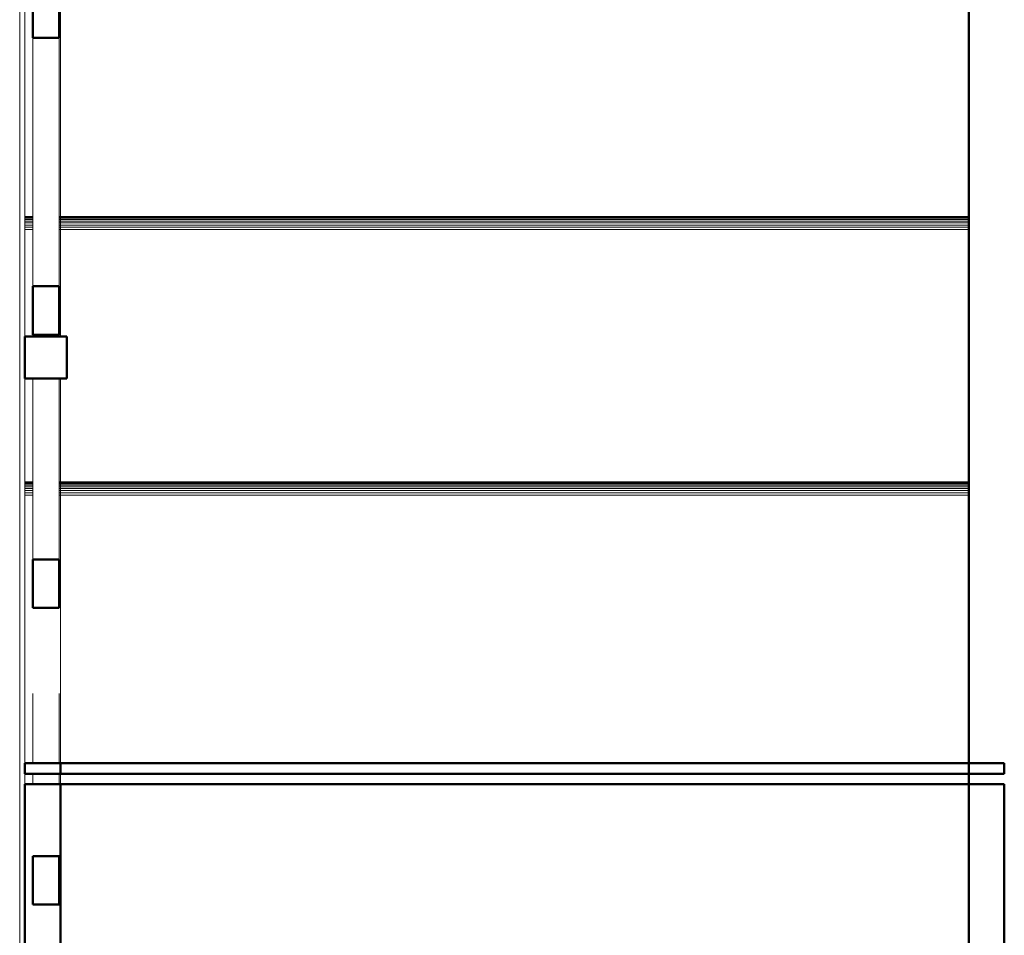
# Model space of a CAD drawing. Header units: millimetres. Extents: x 25610 to 48924, y 4737 to 39616.
# Tile 47 of 84: x 35158 to 36097, y 31914 to 32788. Entities that reach past the tile are written whole.
import ezdxf

# ---------------------------------------------------------------- set-up
doc = ezdxf.new("R2010")
doc.units = ezdxf.units.MM
for name, color, linetype, lineweight in [('A-PART-____-MCUT', 2, 'Continuous', 50), ('A-PART-____-OTLN', 2, 'Continuous', 20), ('A-WALL-____-MCUT', 113, 'Continuous', 50), ('A-WALL-____-OTLN', 113, 'Continuous', 20), ('S-STRS-____-MCUT', 31, 'Continuous', 50), ('S-STRS-____-OTLN', 31, 'Continuous', 20), ('Ограждение', 7, 'Continuous', 20)]:
    doc.layers.add(name, color=color, linetype=linetype, lineweight=lineweight)

# ---------------------------------------------------------------- blocks, each defined once
blk = doc.blocks.new('Прямая форма - V line-609896-В_Этаж 02_Водопровод')
at = {"layer": 'Ограждение', "color": 253}
blk.add_line((155, -2245.56), (155, -365.68), dxfattribs=at)
blk = doc.blocks.new('Прямая форма - Steel - Structural-609897-В_Этаж 02_Водопровод')
blk.add_blockref('Прямая форма - V line-609896-В_Этаж 02_Водопровод', (0, 0))
blk = doc.blocks.new('Прямая форма - RAILING - 017-609914-В_Этаж 02_Водопровод')
blk.add_blockref('Прямая форма - Steel - Structural-609897-В_Этаж 02_Водопровод', (0, 0))
blk = doc.blocks.new('Family - V line-610392-В_Этаж 02_Водопровод')
at = {"layer": 'S-STRS-____-MCUT', "color": 9}
for p, q in [((193.89, -1501.31), (-706.11, -1501.31)), ((-706.11, -1501.31), (-706.11, -1511.31)), ((193.89, -1511.31), (193.89, -1501.31)), ((-706.11, -1511.31), (193.89, -1511.31))]:
    blk.add_line(p, q, dxfattribs=at)
blk = doc.blocks.new('Family - Timber - Floor-610393-В_Этаж 02_Водопровод')
blk.add_blockref('Family - V line-610392-В_Этаж 02_Водопровод', (0, 0))
blk = doc.blocks.new('Family - V line-610434-В_Этаж 02_Водопровод')
at = {"layer": 'S-STRS-____-OTLN', "color": 253}
for p, q in [((-706.11, -1233.16), (-706.11, -1232.97)), ((160, -1232.97), (-706.11, -1232.97)), ((-706.11, -1233.73), (-706.11, -1233.16)), ((160, -1233.16), (-706.11, -1233.16)), ((-706.11, -1234.65), (-706.11, -1233.73)), ((160, -1233.73), (-706.11, -1233.73)), ((-706.11, -1235.9), (-706.11, -1234.65)), ((160, -1234.65), (-706.11, -1234.65)), ((-706.11, -1237.44), (-706.11, -1235.9)), ((160, -1235.9), (-706.11, -1235.9)), ((-706.11, -1239.22), (-706.11, -1237.44)), ((160, -1237.44), (-706.11, -1237.44)), ((-706.11, -1241.2), (-706.11, -1239.22)), ((160, -1239.22), (-706.11, -1239.22)), ((-706.11, -1243.3), (-706.11, -1241.2)), ((160, -1241.2), (-706.11, -1241.2)), ((-706.11, -1245.47), (-706.11, -1243.3)), ((160, -1243.3), (-706.11, -1243.3)), ((-706.11, -1501.31), (-706.11, -1245.47)), ((160, -1245.47), (-706.11, -1245.47))]:
    blk.add_line(p, q, dxfattribs=at)
blk = doc.blocks.new('Family - Timber - Floor-610435-В_Этаж 02_Водопровод')
blk.add_blockref('Family - V line-610434-В_Этаж 02_Водопровод', (0, 0))
blk = doc.blocks.new('Family - V line-610440-В_Этаж 02_Водопровод')
at = {"layer": 'S-STRS-____-OTLN', "color": 253}
for p, q in [((-706.11, -726.5), (-706.11, -726.31)), ((160, -726.31), (-706.11, -726.31)), ((-706.11, -727.06), (-706.11, -726.5)), ((160, -726.5), (-706.11, -726.5)), ((-706.11, -727.98), (-706.11, -727.06)), ((160, -727.06), (-706.11, -727.06)), ((-706.11, -729.23), (-706.11, -727.98)), ((160, -727.98), (-706.11, -727.98)), ((-706.11, -730.77), (-706.11, -729.23)), ((160, -729.23), (-706.11, -729.23)), ((-706.11, -732.56), (-706.11, -730.77)), ((160, -730.77), (-706.11, -730.77)), ((-706.11, -734.53), (-706.11, -732.56)), ((160, -732.56), (-706.11, -732.56)), ((-706.11, -736.64), (-706.11, -734.53)), ((160, -734.53), (-706.11, -734.53)), ((-706.11, -738.81), (-706.11, -736.64)), ((160, -736.64), (-706.11, -736.64)), ((-706.11, -979.64), (-706.11, -738.81)), ((160, -738.81), (-706.11, -738.81))]:
    blk.add_line(p, q, dxfattribs=at)
blk = doc.blocks.new('Family - Timber - Floor-610441-В_Этаж 02_Водопровод')
blk.add_blockref('Family - V line-610440-В_Этаж 02_Водопровод', (0, 0))
blk = doc.blocks.new('Family - V line-610450-В_Этаж 02_Водопровод')
at = {"layer": 'S-STRS-____-OTLN', "color": 253}
for p, q in [((-706.11, -979.83), (-706.11, -979.64)), ((160, -979.64), (-706.11, -979.64)), ((-706.11, -980.4), (-706.11, -979.83)), ((160, -979.83), (-706.11, -979.83)), ((-706.11, -981.32), (-706.11, -980.4)), ((160, -980.4), (-706.11, -980.4)), ((-706.11, -982.57), (-706.11, -981.32)), ((160, -981.32), (-706.11, -981.32)), ((-706.11, -984.11), (-706.11, -982.57)), ((160, -982.57), (-706.11, -982.57)), ((-706.11, -985.89), (-706.11, -984.11)), ((160, -984.11), (-706.11, -984.11)), ((-706.11, -987.87), (-706.11, -985.89)), ((160, -985.89), (-706.11, -985.89)), ((-706.11, -989.97), (-706.11, -987.87)), ((160, -987.87), (-706.11, -987.87)), ((-706.11, -992.14), (-706.11, -989.97)), ((160, -989.97), (-706.11, -989.97)), ((-706.11, -1094.09), (-706.11, -992.14)), ((160, -992.14), (-706.11, -992.14)), ((-706.11, -1232.97), (-706.11, -1134.09))]:
    blk.add_line(p, q, dxfattribs=at)
blk = doc.blocks.new('Family - Timber - Floor-610451-В_Этаж 02_Водопровод')
blk.add_blockref('Family - V line-610450-В_Этаж 02_Водопровод', (0, 0))
blk = doc.blocks.new('Family - V line-610452-В_Этаж 02_Водопровод')
at = {"layer": 'S-STRS-____-MCUT', "color": 9}
for p, q in [((193.89, -1521.31), (-706.11, -1521.31)), ((-706.11, -1521.31), (-706.11, -1963.71)), ((193.89, -1963.71), (193.89, -1521.31)), ((-706.11, -1963.71), (193.89, -1963.71))]:
    blk.add_line(p, q, dxfattribs=at)
at = {"layer": 'S-STRS-____-OTLN', "color": 253}
blk.add_line((-706.11, -1521.31), (-706.11, -1511.31), dxfattribs=at)
blk = doc.blocks.new('Family - Concrete - Structural-610453-В_Этаж 02_Водопровод')
blk.add_blockref('Family - V line-610452-В_Этаж 02_Водопровод', (0, 0))
blk = doc.blocks.new('Family - STAIR - 001-610468-В_Этаж 02_Водопровод')
for name in ['Family - Timber - Floor-610441-В_Этаж 02_Водопровод', 'Family - Timber - Floor-610451-В_Этаж 02_Водопровод', 'Family - Timber - Floor-610435-В_Этаж 02_Водопровод', 'Family - Timber - Floor-610393-В_Этаж 02_Водопровод', 'Family - Concrete - Structural-610453-В_Этаж 02_Водопровод']:
    blk.add_blockref(name, (0, 0))
blk = doc.blocks.new('Family - V line-610473-В_Этаж 02_Водопровод')
at = {"layer": 'A-PART-____-MCUT', "color": 9}
for p, q in [((193.89, -1501.31), (-706.11, -1501.31)), ((-706.11, -1501.31), (-706.11, -1511.31)), ((193.89, -1511.31), (193.89, -1501.31)), ((-706.11, -1511.31), (193.89, -1511.31))]:
    blk.add_line(p, q, dxfattribs=at)
blk = doc.blocks.new('Family - Timber - Floor-610474-В_Этаж 02_Водопровод')
blk.add_blockref('Family - V line-610473-В_Этаж 02_Водопровод', (0, 0))
blk = doc.blocks.new('Family - V line-610536-В_Этаж 02_Водопровод')
at = {"layer": 'A-PART-____-OTLN', "color": 253}
for p, q in [((-706.11, -1233.16), (-706.11, -1232.97)), ((160, -1232.97), (-706.11, -1232.97)), ((-706.11, -1233.73), (-706.11, -1233.16)), ((160, -1233.16), (-706.11, -1233.16)), ((-706.11, -1234.65), (-706.11, -1233.73)), ((160, -1233.73), (-706.11, -1233.73)), ((-706.11, -1235.9), (-706.11, -1234.65)), ((160, -1234.65), (-706.11, -1234.65)), ((-706.11, -1237.44), (-706.11, -1235.9)), ((160, -1235.9), (-706.11, -1235.9)), ((-706.11, -1239.22), (-706.11, -1237.44)), ((160, -1237.44), (-706.11, -1237.44)), ((-706.11, -1241.2), (-706.11, -1239.22)), ((160, -1239.22), (-706.11, -1239.22)), ((-706.11, -1243.3), (-706.11, -1241.2)), ((160, -1241.2), (-706.11, -1241.2)), ((-706.11, -1245.47), (-706.11, -1243.3)), ((160, -1243.3), (-706.11, -1243.3)), ((-706.11, -1501.31), (-706.11, -1245.47)), ((160, -1245.47), (-706.11, -1245.47))]:
    blk.add_line(p, q, dxfattribs=at)
blk = doc.blocks.new('Family - Timber - Floor-610537-В_Этаж 02_Водопровод')
blk.add_blockref('Family - V line-610536-В_Этаж 02_Водопровод', (0, 0))
blk = doc.blocks.new('Family - V line-610545-В_Этаж 02_Водопровод')
at = {"layer": 'A-PART-____-OTLN', "color": 253}
for p, q in [((-706.11, -726.5), (-706.11, -726.31)), ((160, -726.31), (-706.11, -726.31)), ((-706.11, -727.06), (-706.11, -726.5)), ((160, -726.5), (-706.11, -726.5)), ((-706.11, -727.98), (-706.11, -727.06)), ((160, -727.06), (-706.11, -727.06)), ((-706.11, -729.23), (-706.11, -727.98)), ((160, -727.98), (-706.11, -727.98)), ((-706.11, -730.77), (-706.11, -729.23)), ((160, -729.23), (-706.11, -729.23)), ((-706.11, -732.56), (-706.11, -730.77)), ((160, -730.77), (-706.11, -730.77)), ((-706.11, -734.53), (-706.11, -732.56)), ((160, -732.56), (-706.11, -732.56)), ((-706.11, -736.64), (-706.11, -734.53)), ((160, -734.53), (-706.11, -734.53)), ((-706.11, -738.81), (-706.11, -736.64)), ((160, -736.64), (-706.11, -736.64)), ((-706.11, -979.64), (-706.11, -738.81)), ((160, -738.81), (-706.11, -738.81))]:
    blk.add_line(p, q, dxfattribs=at)
blk = doc.blocks.new('Family - Timber - Floor-610546-В_Этаж 02_Водопровод')
blk.add_blockref('Family - V line-610545-В_Этаж 02_Водопровод', (0, 0))
blk = doc.blocks.new('Family - V line-610560-В_Этаж 02_Водопровод')
at = {"layer": 'A-PART-____-OTLN', "color": 253}
for p, q in [((-706.11, -979.83), (-706.11, -979.64)), ((160, -979.64), (-706.11, -979.64)), ((-706.11, -980.4), (-706.11, -979.83)), ((160, -979.83), (-706.11, -979.83)), ((-706.11, -981.32), (-706.11, -980.4)), ((160, -980.4), (-706.11, -980.4)), ((-706.11, -982.57), (-706.11, -981.32)), ((160, -981.32), (-706.11, -981.32)), ((-706.11, -984.11), (-706.11, -982.57)), ((160, -982.57), (-706.11, -982.57)), ((-706.11, -985.89), (-706.11, -984.11)), ((160, -984.11), (-706.11, -984.11)), ((-706.11, -987.87), (-706.11, -985.89)), ((160, -985.89), (-706.11, -985.89)), ((-706.11, -989.97), (-706.11, -987.87)), ((160, -987.87), (-706.11, -987.87)), ((-706.11, -992.14), (-706.11, -989.97)), ((160, -989.97), (-706.11, -989.97)), ((-706.11, -1094.09), (-706.11, -992.14)), ((160, -992.14), (-706.11, -992.14)), ((-706.11, -1232.97), (-706.11, -1134.09))]:
    blk.add_line(p, q, dxfattribs=at)
blk = doc.blocks.new('Family - Timber - Floor-610561-В_Этаж 02_Водопровод')
blk.add_blockref('Family - V line-610560-В_Этаж 02_Водопровод', (0, 0))
blk = doc.blocks.new('Family - V line-610563-В_Этаж 02_Водопровод')
at = {"layer": 'A-PART-____-MCUT', "color": 9}
for p, q in [((193.89, -1521.31), (-706.11, -1521.31)), ((-706.11, -1521.31), (-706.11, -1963.71)), ((193.89, -1963.71), (193.89, -1521.31)), ((-706.11, -1963.71), (193.89, -1963.71))]:
    blk.add_line(p, q, dxfattribs=at)
at = {"layer": 'A-PART-____-OTLN', "color": 253}
blk.add_line((-706.11, -1521.31), (-706.11, -1511.31), dxfattribs=at)
blk = doc.blocks.new('Family - Concrete - Structural-610564-В_Этаж 02_Водопровод')
blk.add_blockref('Family - V line-610563-В_Этаж 02_Водопровод', (0, 0))
blk = doc.blocks.new('Прямая форма - V line-610779-В_Этаж 02_Водопровод')
at = {"layer": 'Ограждение', "color": 9, "lineweight": 50}
for p, q in [((200, -1127.78), (160, -1127.78)), ((160, -1127.78), (160, -1167.78)), ((200, -1167.78), (200, -1127.78)), ((160, -1167.78), (200, -1167.78))]:
    blk.add_line(p, q, dxfattribs=at)
blk = doc.blocks.new('Прямая форма - Steel - Structural-610780-В_Этаж 02_Водопровод')
blk.add_blockref('Прямая форма - V line-610779-В_Этаж 02_Водопровод', (0, 0))
blk = doc.blocks.new('Прямая форма - V line-610783-В_Этаж 02_Водопровод')
at = {"layer": 'Ограждение', "color": 253}
for p, q in [((167.5, -1126.12), (167.5, -1127.78)), ((192.5, -1127.78), (192.5, -1126.12)), ((167.5, -1167.78), (167.5, -1340.45)), ((192.5, -1340.45), (192.5, -1167.78))]:
    blk.add_line(p, q, dxfattribs=at)
at = {"layer": 'Ограждение', "color": 9, "lineweight": 50}
for p, q in [((192.5, -1340.45), (167.5, -1340.45)), ((167.5, -1340.45), (167.5, -1386.59)), ((192.5, -1386.59), (192.5, -1340.45)), ((167.5, -1386.59), (192.5, -1386.59))]:
    blk.add_line(p, q, dxfattribs=at)
blk = doc.blocks.new('Прямая форма - Steel - Stainless-610784-В_Этаж 02_Водопровод')
blk.add_blockref('Прямая форма - V line-610783-В_Этаж 02_Водопровод', (0, 0))
blk = doc.blocks.new('Прямая форма - V line-610787-В_Этаж 02_Водопровод')
at = {"layer": 'Ограждение', "color": 253}
for p, q in [((167.5, -843), (167.5, -1079.98)), ((192.5, -1079.98), (192.5, -843))]:
    blk.add_line(p, q, dxfattribs=at)
at = {"layer": 'Ограждение', "color": 9, "lineweight": 50}
for p, q in [((192.5, -1079.98), (167.5, -1079.98)), ((167.5, -1079.98), (167.5, -1126.12)), ((192.5, -1126.12), (192.5, -1079.98)), ((167.5, -1126.12), (192.5, -1126.12))]:
    blk.add_line(p, q, dxfattribs=at)
blk = doc.blocks.new('Прямая форма - Steel - Stainless-610788-В_Этаж 02_Водопровод')
blk.add_blockref('Прямая форма - V line-610787-В_Этаж 02_Водопровод', (0, 0))
blk = doc.blocks.new('Прямая форма - V line-610793-В_Этаж 02_Водопровод')
at = {"layer": 'Ограждение', "color": 253}
for p, q in [((167.5, -593.85), (167.5, -796.85)), ((192.5, -796.85), (192.5, -593.85))]:
    blk.add_line(p, q, dxfattribs=at)
at = {"layer": 'Ограждение', "color": 9, "lineweight": 50}
for p, q in [((192.5, -796.85), (167.5, -796.85)), ((167.5, -796.85), (167.5, -843)), ((192.5, -843), (192.5, -796.85)), ((167.5, -843), (192.5, -843))]:
    blk.add_line(p, q, dxfattribs=at)
blk = doc.blocks.new('Прямая форма - Steel - Stainless-610794-В_Этаж 02_Водопровод')
blk.add_blockref('Прямая форма - V line-610793-В_Этаж 02_Водопровод', (0, 0))
blk = doc.blocks.new('Прямая форма - V line-610803-В_Этаж 02_Водопровод')
at = {"layer": 'Ограждение', "color": 253}
for p, q in [((200, 20), (160, 20)), ((160, 20), (160, 0)), ((200, 20), (200, 0))]:
    blk.add_line(p, q, dxfattribs=at)
blk = doc.blocks.new('Прямая форма - Steel - Structural-610804-В_Этаж 02_Водопровод')
blk.add_blockref('Прямая форма - V line-610803-В_Этаж 02_Водопровод', (0, 0))
blk = doc.blocks.new('Прямая форма - V line-610811-В_Этаж 02_Водопровод')
at = {"layer": 'Ограждение', "color": 253}
for p, q in [((167.5, -1468.42), (167.5, -1535)), ((192.5, -1535), (192.5, -1468.42)), ((167.5, -1545), (167.5, -1555)), ((192.5, -1555), (192.5, -1545))]:
    blk.add_line(p, q, dxfattribs=at)
at = {"layer": 'Ограждение', "color": 9, "lineweight": 50}
for p, q in [((192.5, -1623.57), (167.5, -1623.57)), ((167.5, -1623.57), (167.5, -1669.72)), ((192.5, -1669.72), (192.5, -1623.57)), ((167.5, -1669.72), (192.5, -1669.72))]:
    blk.add_line(p, q, dxfattribs=at)
blk = doc.blocks.new('Прямая форма - Steel - Stainless-610812-В_Этаж 02_Водопровод')
blk.add_blockref('Прямая форма - V line-610811-В_Этаж 02_Водопровод', (0, 0))
blk = doc.blocks.new('Прямая форма - V line-610819-В_Этаж 02_Водопровод')
at = {"layer": 'Ограждение', "color": 253}
for p, q in [((155, -310.3), (155, 0)), ((155, 0), (205, 0)), ((205, -310.3), (205, 0))]:
    blk.add_line(p, q, dxfattribs=at)
at = {"layer": 'Ограждение', "color": 9, "lineweight": 50}
for p, q in [((155, -310.3), (155, -365.68)), ((205, -310.3), (155, -310.3)), ((205, -365.68), (205, -310.3)), ((155, -365.68), (205, -365.68))]:
    blk.add_line(p, q, dxfattribs=at)
blk = doc.blocks.new('Прямая форма - Steel - Structural-610820-В_Этаж 02_Водопровод')
blk.add_blockref('Прямая форма - V line-610819-В_Этаж 02_Водопровод', (0, 0))
blk = doc.blocks.new('Прямая форма - V line-610829-В_Этаж 02_Водопровод')
at = {"layer": 'Ограждение', "color": 253}
for p, q in [((167.5, -365.68), (167.5, -547.7)), ((192.5, -547.7), (192.5, -365.68))]:
    blk.add_line(p, q, dxfattribs=at)
at = {"layer": 'Ограждение', "color": 9, "lineweight": 50}
for p, q in [((192.5, -547.7), (167.5, -547.7)), ((167.5, -547.7), (167.5, -593.85)), ((192.5, -593.85), (192.5, -547.7)), ((167.5, -593.85), (192.5, -593.85))]:
    blk.add_line(p, q, dxfattribs=at)
blk = doc.blocks.new('Прямая форма - Steel - Stainless-610830-В_Этаж 02_Водопровод')
blk.add_blockref('Прямая форма - V line-610829-В_Этаж 02_Водопровод', (0, 0))
blk = doc.blocks.new('Прямая форма - RAILING - 016-610831-В_Этаж 02_Водопровод')
for name in ['Прямая форма - Steel - Structural-610804-В_Этаж 02_Водопровод', 'Прямая форма - Steel - Structural-610820-В_Этаж 02_Водопровод', 'Прямая форма - Steel - Stainless-610830-В_Этаж 02_Водопровод', 'Прямая форма - Steel - Stainless-610794-В_Этаж 02_Водопровод', 'Прямая форма - Steel - Stainless-610788-В_Этаж 02_Водопровод', 'Прямая форма - Steel - Stainless-610784-В_Этаж 02_Водопровод', 'Прямая форма - Steel - Structural-610780-В_Этаж 02_Водопровод', 'Прямая форма - Steel - Stainless-610812-В_Этаж 02_Водопровод']:
    blk.add_blockref(name, (0, 0))
blk = doc.blocks.new('Family - V line-610833-В_Этаж 02_Водопровод')
at = {"layer": 'A-PART-____-MCUT', "color": 9}
for p, q in [((200, -1127.78), (160, -1127.78)), ((160, -1127.78), (160, -1167.78)), ((200, -1167.78), (200, -1127.78)), ((160, -1167.78), (200, -1167.78))]:
    blk.add_line(p, q, dxfattribs=at)
blk = doc.blocks.new('Family - Steel - Structural-610834-В_Этаж 02_Водопровод')
blk.add_blockref('Family - V line-610833-В_Этаж 02_Водопровод', (0, 0))
blk = doc.blocks.new('Family - V line-610839-В_Этаж 02_Водопровод')
at = {"layer": 'A-PART-____-MCUT', "color": 9}
for p, q in [((192.5, -1340.45), (167.5, -1340.45)), ((167.5, -1340.45), (167.5, -1386.59)), ((192.5, -1386.59), (192.5, -1340.45)), ((167.5, -1386.59), (192.5, -1386.59))]:
    blk.add_line(p, q, dxfattribs=at)
at = {"layer": 'A-PART-____-OTLN', "color": 253}
for p, q in [((167.5, -1126.12), (167.5, -1127.78)), ((192.5, -1127.78), (192.5, -1126.12)), ((167.5, -1167.78), (167.5, -1340.45)), ((192.5, -1340.45), (192.5, -1167.78))]:
    blk.add_line(p, q, dxfattribs=at)
blk = doc.blocks.new('Family - Steel - Stainless-610840-В_Этаж 02_Водопровод')
blk.add_blockref('Family - V line-610839-В_Этаж 02_Водопровод', (0, 0))
blk = doc.blocks.new('Family - V line-610845-В_Этаж 02_Водопровод')
at = {"layer": 'A-PART-____-MCUT', "color": 9}
for p, q in [((192.5, -1079.98), (167.5, -1079.98)), ((167.5, -1079.98), (167.5, -1126.12)), ((192.5, -1126.12), (192.5, -1079.98)), ((167.5, -1126.12), (192.5, -1126.12))]:
    blk.add_line(p, q, dxfattribs=at)
at = {"layer": 'A-PART-____-OTLN', "color": 253}
for p, q in [((167.5, -843), (167.5, -1079.98)), ((192.5, -1079.98), (192.5, -843))]:
    blk.add_line(p, q, dxfattribs=at)
blk = doc.blocks.new('Family - Steel - Stainless-610846-В_Этаж 02_Водопровод')
blk.add_blockref('Family - V line-610845-В_Этаж 02_Водопровод', (0, 0))
blk = doc.blocks.new('Family - V line-610854-В_Этаж 02_Водопровод')
at = {"layer": 'A-PART-____-MCUT', "color": 9}
for p, q in [((192.5, -796.85), (167.5, -796.85)), ((167.5, -796.85), (167.5, -843)), ((192.5, -843), (192.5, -796.85)), ((167.5, -843), (192.5, -843))]:
    blk.add_line(p, q, dxfattribs=at)
at = {"layer": 'A-PART-____-OTLN', "color": 253}
for p, q in [((167.5, -593.85), (167.5, -796.85)), ((192.5, -796.85), (192.5, -593.85))]:
    blk.add_line(p, q, dxfattribs=at)
blk = doc.blocks.new('Family - Steel - Stainless-610855-В_Этаж 02_Водопровод')
blk.add_blockref('Family - V line-610854-В_Этаж 02_Водопровод', (0, 0))
blk = doc.blocks.new('Family - V line-610881-В_Этаж 02_Водопровод')
at = {"layer": 'A-PART-____-MCUT', "color": 9}
for p, q in [((192.5, -1623.57), (167.5, -1623.57)), ((167.5, -1623.57), (167.5, -1669.72)), ((192.5, -1669.72), (192.5, -1623.57)), ((167.5, -1669.72), (192.5, -1669.72))]:
    blk.add_line(p, q, dxfattribs=at)
at = {"layer": 'A-PART-____-OTLN', "color": 253}
for p, q in [((167.5, -1468.42), (167.5, -1535)), ((192.5, -1535), (192.5, -1468.42)), ((167.5, -1545), (167.5, -1555)), ((192.5, -1555), (192.5, -1545))]:
    blk.add_line(p, q, dxfattribs=at)
blk = doc.blocks.new('Family - Steel - Stainless-610882-В_Этаж 02_Водопровод')
blk.add_blockref('Family - V line-610881-В_Этаж 02_Водопровод', (0, 0))
blk = doc.blocks.new('Прямая форма - V line-611039-В_Этаж 02_Водопровод')
at = {"layer": 'A-WALL-____-MCUT', "color": 9}
blk.add_line((100, 0), (3330, 0), dxfattribs=at)
blk = doc.blocks.new('Прямая форма - SW - 014-611040-В_Этаж 02_Водопровод')
blk.add_blockref('Прямая форма - V line-611039-В_Этаж 02_Водопровод', (0, 0))
blk = doc.blocks.new('Family - V line-611560-В_Этаж 02_Водопровод')
at = {"layer": 'S-STRS-____-MCUT', "color": 9}
for p, q in [((165.43, -1501.31), (-734.57, -1501.31)), ((-734.57, -1501.31), (-734.57, -1511.31)), ((165.43, -1511.31), (165.43, -1501.31)), ((-734.57, -1511.31), (165.43, -1511.31))]:
    blk.add_line(p, q, dxfattribs=at)
blk = doc.blocks.new('Family - Timber - Floor-611561-В_Этаж 02_Водопровод')
blk.add_blockref('Family - V line-611560-В_Этаж 02_Водопровод', (0, 0))
blk = doc.blocks.new('Family - V line-611568-В_Этаж 02_Водопровод')
at = {"layer": 'S-STRS-____-MCUT', "color": 9}
for p, q in [((165.43, -1521.31), (-734.57, -1521.31)), ((-734.57, -1521.31), (-734.57, -1963.71)), ((165.43, -1963.71), (165.43, -1521.31)), ((-734.57, -1963.71), (165.43, -1963.71))]:
    blk.add_line(p, q, dxfattribs=at)
at = {"layer": 'S-STRS-____-OTLN', "color": 253}
blk.add_line((-734.57, -1521.31), (-734.57, -1511.31), dxfattribs=at)
blk = doc.blocks.new('Family - Concrete - Structural-611569-В_Этаж 02_Водопровод')
blk.add_blockref('Family - V line-611568-В_Этаж 02_Водопровод', (0, 0))
blk = doc.blocks.new('Family - V line-611598-В_Этаж 02_Водопровод')
at = {"layer": 'S-STRS-____-OTLN', "color": 253}
for p, q in [((-734.57, -726.5), (-734.57, -726.31)), ((-727.07, -726.31), (-734.57, -726.31)), ((-734.57, -727.06), (-734.57, -726.5)), ((-727.07, -726.5), (-734.57, -726.5)), ((-734.57, -727.98), (-734.57, -727.06)), ((-727.07, -727.06), (-734.57, -727.06)), ((-734.57, -729.23), (-734.57, -727.98)), ((-727.07, -727.98), (-734.57, -727.98)), ((-734.57, -730.77), (-734.57, -729.23)), ((-727.07, -729.23), (-734.57, -729.23)), ((-734.57, -732.56), (-734.57, -730.77)), ((-727.07, -730.77), (-734.57, -730.77)), ((165.43, -726.31), (-702.07, -726.31)), ((165.43, -726.5), (-702.07, -726.5)), ((165.43, -727.06), (-702.07, -727.06)), ((165.43, -727.98), (-702.07, -727.98)), ((165.43, -729.23), (-702.07, -729.23)), ((165.43, -730.77), (-702.07, -730.77)), ((-734.57, -734.53), (-734.57, -732.56)), ((-727.07, -732.56), (-734.57, -732.56)), ((-734.57, -736.64), (-734.57, -734.53)), ((-727.07, -734.53), (-734.57, -734.53)), ((-734.57, -738.81), (-734.57, -736.64)), ((-727.07, -736.64), (-734.57, -736.64)), ((-734.57, -979.64), (-734.57, -738.81)), ((-727.07, -738.81), (-734.57, -738.81)), ((165.43, -732.56), (-702.07, -732.56)), ((165.43, -734.53), (-702.07, -734.53)), ((165.43, -736.64), (-702.07, -736.64)), ((165.43, -738.81), (-702.07, -738.81))]:
    blk.add_line(p, q, dxfattribs=at)
blk = doc.blocks.new('Family - Timber - Floor-611599-В_Этаж 02_Водопровод')
blk.add_blockref('Family - V line-611598-В_Этаж 02_Водопровод', (0, 0))
blk = doc.blocks.new('Family - V line-611602-В_Этаж 02_Водопровод')
at = {"layer": 'S-STRS-____-OTLN', "color": 253}
for p, q in [((-734.57, -1233.16), (-734.57, -1232.97)), ((-727.07, -1232.97), (-734.57, -1232.97)), ((-734.57, -1233.73), (-734.57, -1233.16)), ((-727.07, -1233.16), (-734.57, -1233.16)), ((-734.57, -1234.65), (-734.57, -1233.73)), ((-727.07, -1233.73), (-734.57, -1233.73)), ((-734.57, -1235.9), (-734.57, -1234.65)), ((-727.07, -1234.65), (-734.57, -1234.65)), ((-734.57, -1237.44), (-734.57, -1235.9)), ((-727.07, -1235.9), (-734.57, -1235.9)), ((-734.57, -1239.22), (-734.57, -1237.44)), ((-727.07, -1237.44), (-734.57, -1237.44)), ((-734.57, -1241.2), (-734.57, -1239.22)), ((-727.07, -1239.22), (-734.57, -1239.22)), ((165.43, -1232.97), (-702.07, -1232.97)), ((165.43, -1233.16), (-702.07, -1233.16)), ((165.43, -1233.73), (-702.07, -1233.73)), ((165.43, -1234.65), (-702.07, -1234.65)), ((165.43, -1235.9), (-702.07, -1235.9)), ((165.43, -1237.44), (-702.07, -1237.44)), ((165.43, -1239.22), (-702.07, -1239.22)), ((-734.57, -1243.3), (-734.57, -1241.2)), ((-727.07, -1241.2), (-734.57, -1241.2)), ((-734.57, -1245.47), (-734.57, -1243.3)), ((-727.07, -1243.3), (-734.57, -1243.3)), ((-734.57, -1501.31), (-734.57, -1245.47)), ((-727.07, -1245.47), (-734.57, -1245.47)), ((165.43, -1241.2), (-702.07, -1241.2)), ((165.43, -1243.3), (-702.07, -1243.3)), ((165.43, -1245.47), (-702.07, -1245.47))]:
    blk.add_line(p, q, dxfattribs=at)
blk = doc.blocks.new('Family - Timber - Floor-611603-В_Этаж 02_Водопровод')
blk.add_blockref('Family - V line-611602-В_Этаж 02_Водопровод', (0, 0))
blk = doc.blocks.new('Family - V line-611604-В_Этаж 02_Водопровод')
at = {"layer": 'S-STRS-____-OTLN', "color": 253}
for p, q in [((-734.57, -979.83), (-734.57, -979.64)), ((-727.07, -979.64), (-734.57, -979.64)), ((-734.57, -980.4), (-734.57, -979.83)), ((-727.07, -979.83), (-734.57, -979.83)), ((-734.57, -981.32), (-734.57, -980.4)), ((-727.07, -980.4), (-734.57, -980.4)), ((-734.57, -982.57), (-734.57, -981.32)), ((-727.07, -981.32), (-734.57, -981.32)), ((-734.57, -984.11), (-734.57, -982.57)), ((-727.07, -982.57), (-734.57, -982.57)), ((-734.57, -985.89), (-734.57, -984.11)), ((-727.07, -984.11), (-734.57, -984.11)), ((165.43, -979.64), (-702.07, -979.64)), ((165.43, -979.83), (-702.07, -979.83)), ((165.43, -980.4), (-702.07, -980.4)), ((165.43, -981.32), (-702.07, -981.32)), ((165.43, -982.57), (-702.07, -982.57)), ((165.43, -984.11), (-702.07, -984.11)), ((-734.57, -987.87), (-734.57, -985.89)), ((-727.07, -985.89), (-734.57, -985.89)), ((-734.57, -989.97), (-734.57, -987.87)), ((-727.07, -987.87), (-734.57, -987.87)), ((-734.57, -992.14), (-734.57, -989.97)), ((-727.07, -989.97), (-734.57, -989.97)), ((-734.57, -1094.09), (-734.57, -992.14)), ((-727.07, -992.14), (-734.57, -992.14)), ((165.43, -985.89), (-702.07, -985.89)), ((165.43, -987.87), (-702.07, -987.87)), ((165.43, -989.97), (-702.07, -989.97)), ((165.43, -992.14), (-702.07, -992.14)), ((-734.57, -1232.97), (-734.57, -1134.09))]:
    blk.add_line(p, q, dxfattribs=at)
blk = doc.blocks.new('Family - Timber - Floor-611605-В_Этаж 02_Водопровод')
blk.add_blockref('Family - V line-611604-В_Этаж 02_Водопровод', (0, 0))
blk = doc.blocks.new('Family - STAIR - 001-611606-В_Этаж 02_Водопровод')
for name in ['Family - Timber - Floor-611599-В_Этаж 02_Водопровод', 'Family - Timber - Floor-611605-В_Этаж 02_Водопровод', 'Family - Timber - Floor-611603-В_Этаж 02_Водопровод', 'Family - Timber - Floor-611561-В_Этаж 02_Водопровод', 'Family - Concrete - Structural-611569-В_Этаж 02_Водопровод']:
    blk.add_blockref(name, (0, 0))
blk = doc.blocks.new('Family - V line-611656-В_Этаж 02_Водопровод')
at = {"layer": 'A-PART-____-MCUT', "color": 9}
for p, q in [((165.43, -1501.31), (-734.57, -1501.31)), ((-734.57, -1501.31), (-734.57, -1511.31)), ((165.43, -1511.31), (165.43, -1501.31)), ((-734.57, -1511.31), (165.43, -1511.31))]:
    blk.add_line(p, q, dxfattribs=at)
blk = doc.blocks.new('Family - Timber - Floor-611657-В_Этаж 02_Водопровод')
blk.add_blockref('Family - V line-611656-В_Этаж 02_Водопровод', (0, 0))
blk = doc.blocks.new('Family - V line-611668-В_Этаж 02_Водопровод')
at = {"layer": 'A-PART-____-MCUT', "color": 9}
for p, q in [((165.43, -1521.31), (-734.57, -1521.31)), ((-734.57, -1521.31), (-734.57, -1963.71)), ((165.43, -1963.71), (165.43, -1521.31)), ((-734.57, -1963.71), (165.43, -1963.71))]:
    blk.add_line(p, q, dxfattribs=at)
at = {"layer": 'A-PART-____-OTLN', "color": 253}
blk.add_line((-734.57, -1521.31), (-734.57, -1511.31), dxfattribs=at)
blk = doc.blocks.new('Family - Concrete - Structural-611669-В_Этаж 02_Водопровод')
blk.add_blockref('Family - V line-611668-В_Этаж 02_Водопровод', (0, 0))
blk = doc.blocks.new('Family - V line-611713-В_Этаж 02_Водопровод')
at = {"layer": 'A-PART-____-OTLN', "color": 253}
for p, q in [((-734.57, -726.5), (-734.57, -726.31)), ((-727.07, -726.31), (-734.57, -726.31)), ((-734.57, -727.06), (-734.57, -726.5)), ((-727.07, -726.5), (-734.57, -726.5)), ((-734.57, -727.98), (-734.57, -727.06)), ((-727.07, -727.06), (-734.57, -727.06)), ((-734.57, -729.23), (-734.57, -727.98)), ((-727.07, -727.98), (-734.57, -727.98)), ((-734.57, -730.77), (-734.57, -729.23)), ((-727.07, -729.23), (-734.57, -729.23)), ((-734.57, -732.56), (-734.57, -730.77)), ((-727.07, -730.77), (-734.57, -730.77)), ((165.43, -726.31), (-702.07, -726.31)), ((165.43, -726.5), (-702.07, -726.5)), ((165.43, -727.06), (-702.07, -727.06)), ((165.43, -727.98), (-702.07, -727.98)), ((165.43, -729.23), (-702.07, -729.23)), ((165.43, -730.77), (-702.07, -730.77)), ((-734.57, -734.53), (-734.57, -732.56)), ((-727.07, -732.56), (-734.57, -732.56)), ((-734.57, -736.64), (-734.57, -734.53)), ((-727.07, -734.53), (-734.57, -734.53)), ((-734.57, -738.81), (-734.57, -736.64)), ((-727.07, -736.64), (-734.57, -736.64)), ((-734.57, -979.64), (-734.57, -738.81)), ((-727.07, -738.81), (-734.57, -738.81)), ((165.43, -732.56), (-702.07, -732.56)), ((165.43, -734.53), (-702.07, -734.53)), ((165.43, -736.64), (-702.07, -736.64)), ((165.43, -738.81), (-702.07, -738.81))]:
    blk.add_line(p, q, dxfattribs=at)
blk = doc.blocks.new('Family - Timber - Floor-611714-В_Этаж 02_Водопровод')
blk.add_blockref('Family - V line-611713-В_Этаж 02_Водопровод', (0, 0))
blk = doc.blocks.new('Family - V line-611719-В_Этаж 02_Водопровод')
at = {"layer": 'A-PART-____-OTLN', "color": 253}
for p, q in [((-734.57, -1233.16), (-734.57, -1232.97)), ((-727.07, -1232.97), (-734.57, -1232.97)), ((-734.57, -1233.73), (-734.57, -1233.16)), ((-727.07, -1233.16), (-734.57, -1233.16)), ((-734.57, -1234.65), (-734.57, -1233.73)), ((-727.07, -1233.73), (-734.57, -1233.73)), ((-734.57, -1235.9), (-734.57, -1234.65)), ((-727.07, -1234.65), (-734.57, -1234.65)), ((-734.57, -1237.44), (-734.57, -1235.9)), ((-727.07, -1235.9), (-734.57, -1235.9)), ((-734.57, -1239.22), (-734.57, -1237.44)), ((-727.07, -1237.44), (-734.57, -1237.44)), ((-734.57, -1241.2), (-734.57, -1239.22)), ((-727.07, -1239.22), (-734.57, -1239.22)), ((165.43, -1232.97), (-702.07, -1232.97)), ((165.43, -1233.16), (-702.07, -1233.16)), ((165.43, -1233.73), (-702.07, -1233.73)), ((165.43, -1234.65), (-702.07, -1234.65)), ((165.43, -1235.9), (-702.07, -1235.9)), ((165.43, -1237.44), (-702.07, -1237.44)), ((165.43, -1239.22), (-702.07, -1239.22)), ((-734.57, -1243.3), (-734.57, -1241.2)), ((-727.07, -1241.2), (-734.57, -1241.2)), ((-734.57, -1245.47), (-734.57, -1243.3)), ((-727.07, -1243.3), (-734.57, -1243.3)), ((-734.57, -1501.31), (-734.57, -1245.47)), ((-727.07, -1245.47), (-734.57, -1245.47)), ((165.43, -1241.2), (-702.07, -1241.2)), ((165.43, -1243.3), (-702.07, -1243.3)), ((165.43, -1245.47), (-702.07, -1245.47))]:
    blk.add_line(p, q, dxfattribs=at)
blk = doc.blocks.new('Family - Timber - Floor-611720-В_Этаж 02_Водопровод')
blk.add_blockref('Family - V line-611719-В_Этаж 02_Водопровод', (0, 0))
blk = doc.blocks.new('Family - V line-611722-В_Этаж 02_Водопровод')
at = {"layer": 'A-PART-____-OTLN', "color": 253}
for p, q in [((-734.57, -979.83), (-734.57, -979.64)), ((-727.07, -979.64), (-734.57, -979.64)), ((-734.57, -980.4), (-734.57, -979.83)), ((-727.07, -979.83), (-734.57, -979.83)), ((-734.57, -981.32), (-734.57, -980.4)), ((-727.07, -980.4), (-734.57, -980.4)), ((-734.57, -982.57), (-734.57, -981.32)), ((-727.07, -981.32), (-734.57, -981.32)), ((-734.57, -984.11), (-734.57, -982.57)), ((-727.07, -982.57), (-734.57, -982.57)), ((-734.57, -985.89), (-734.57, -984.11)), ((-727.07, -984.11), (-734.57, -984.11)), ((165.43, -979.64), (-702.07, -979.64)), ((165.43, -979.83), (-702.07, -979.83)), ((165.43, -980.4), (-702.07, -980.4)), ((165.43, -981.32), (-702.07, -981.32)), ((165.43, -982.57), (-702.07, -982.57)), ((165.43, -984.11), (-702.07, -984.11)), ((-734.57, -987.87), (-734.57, -985.89)), ((-727.07, -985.89), (-734.57, -985.89)), ((-734.57, -989.97), (-734.57, -987.87)), ((-727.07, -987.87), (-734.57, -987.87)), ((-734.57, -992.14), (-734.57, -989.97)), ((-727.07, -989.97), (-734.57, -989.97)), ((-734.57, -1094.09), (-734.57, -992.14)), ((-727.07, -992.14), (-734.57, -992.14)), ((165.43, -985.89), (-702.07, -985.89)), ((165.43, -987.87), (-702.07, -987.87)), ((165.43, -989.97), (-702.07, -989.97)), ((165.43, -992.14), (-702.07, -992.14)), ((-734.57, -1232.97), (-734.57, -1134.09))]:
    blk.add_line(p, q, dxfattribs=at)
blk = doc.blocks.new('Family - Timber - Floor-611723-В_Этаж 02_Водопровод')
blk.add_blockref('Family - V line-611722-В_Этаж 02_Водопровод', (0, 0))
blk = doc.blocks.new('V line_ifc_RVT-1-В_Этаж 02_Водопровод')
at = {"layer": 'A-PART-____-OTLN', "color": 253, "lineweight": 20}
for name, p in [('Family - Steel - Stainless-610855-В_Этаж 02_Водопровод', (35003.24, 33613.19)), ('Family - Timber - Floor-611714-В_Этаж 02_Водопровод', (35897.81, 33579.5)), ('Family - Timber - Floor-610546-В_Этаж 02_Водопровод', (35903.24, 33579.5)), ('Family - Steel - Stainless-610846-В_Этаж 02_Водопровод', (35003.24, 33613.19)), ('Family - Timber - Floor-611723-В_Этаж 02_Водопровод', (35897.81, 33579.5)), ('Family - Timber - Floor-610561-В_Этаж 02_Водопровод', (35903.24, 33579.5)), ('Family - Steel - Stainless-610840-В_Этаж 02_Водопровод', (35003.24, 33613.19)), ('Family - Steel - Structural-610834-В_Этаж 02_Водопровод', (35003.24, 33613.19)), ('Family - Timber - Floor-611720-В_Этаж 02_Водопровод', (35897.81, 33579.5)), ('Family - Timber - Floor-610537-В_Этаж 02_Водопровод', (35903.24, 33579.5)), ('Family - Steel - Stainless-610882-В_Этаж 02_Водопровод', (35003.24, 33613.19)), ('Family - Timber - Floor-611657-В_Этаж 02_Водопровод', (35897.81, 33579.5)), ('Family - Timber - Floor-610474-В_Этаж 02_Водопровод', (35903.24, 33579.5)), ('Family - Concrete - Structural-611669-В_Этаж 02_Водопровод', (35897.81, 33579.5)), ('Family - Concrete - Structural-610564-В_Этаж 02_Водопровод', (35903.24, 33579.5))]:
    blk.add_blockref(name, p, dxfattribs=at)
at = {"layer": 'A-WALL-____-OTLN', "color": 253, "lineweight": 20, "rotation": 270}
blk.add_blockref('Прямая форма - SW - 014-611040-В_Этаж 02_Водопровод', (36063.24, 33767.63), dxfattribs=at)
at = {"layer": 'S-STRS-____-OTLN', "color": 253, "lineweight": 20}
for name, p in [('Family - STAIR - 001-611606-В_Этаж 02_Водопровод', (35897.81, 33579.5)), ('Family - STAIR - 001-610468-В_Этаж 02_Водопровод', (35903.24, 33579.5))]:
    blk.add_blockref(name, p, dxfattribs=at)
at = {"layer": 'Ограждение', "color": 253, "lineweight": 20}
for name in ['Прямая форма - RAILING - 017-609914-В_Этаж 02_Водопровод', 'Прямая форма - RAILING - 016-610831-В_Этаж 02_Водопровод']:
    blk.add_blockref(name, (35003.24, 33613.19), dxfattribs=at)

msp = doc.modelspace()

# ---------------------------------------------------------------- block references
at = {"lineweight": 9}
msp.add_blockref('V line_ifc_RVT-1-В_Этаж 02_Водопровод', (0, 0), dxfattribs=at)

doc.saveas('drawing.dxf')
